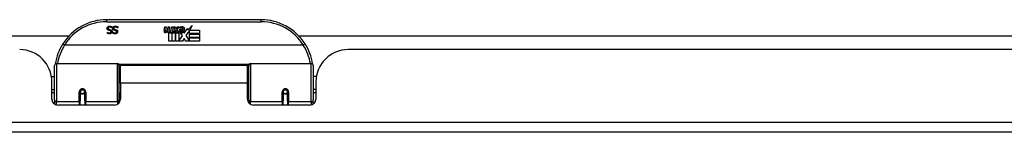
# Model space of a CAD drawing. Header units: inches. Extents: x 19 to 626, y 56 to 294.
# Tile 32 of 256: x 106.47 to 116.02, y 56.07 to 57.15. Entities that reach past the tile are written whole.
import ezdxf

# ---------------------------------------------------------------- set-up
doc = ezdxf.new("R2010")
doc.units = ezdxf.units.IN
doc.header["$MEASUREMENT"] = 0
doc.layers.add('Visible Edges(ANSI)', color=7, linetype='Continuous', lineweight=25)
doc.layers.add('Visible Tangent Edges(ANSI)', color=7, linetype='Continuous', lineweight=25)

msp = doc.modelspace()

# ---------------------------------------------------------------- linework, layer by layer
at = {"layer": 'Visible Edges(ANSI)'}
for p, q in [((108.809, 57.1546), (107.3129, 57.1546)), ((107.3187, 57.0344), (107.3193, 57.0344)), ((107.3187, 57.0231), (107.3187, 57.0344)), ((107.3641, 57.0746), (107.3634, 57.0746)), ((107.3641, 57.0864), (107.3641, 57.0746)), ((107.3729, 57.0344), (107.3736, 57.0344)), ((107.3729, 57.0231), (107.3729, 57.0344)), ((107.4184, 57.0746), (107.4177, 57.0746)), ((107.4184, 57.0864), (107.4184, 57.0746)), ((107.8683, 57.0516), (107.8749, 57.0859)), ((107.8749, 57.0859), (107.8881, 57.0859)), ((107.8881, 57.0859), (107.8821, 57.0514)), ((107.9046, 57.0634), (107.9085, 57.0859)), ((107.9085, 57.0859), (107.9217, 57.0859)), ((107.9136, 56.9476), (107.9136, 57.0271)), ((107.9217, 57.0859), (107.9157, 57.0514)), ((107.9316, 57.0346), (107.931, 57.0284)), ((107.931, 57.0284), (107.9433, 57.0284)), ((107.9355, 57.0409), (107.9326, 57.0409)), ((107.9346, 57.0313), (107.9355, 57.0409)), ((107.946, 57.0313), (107.9346, 57.0313)), ((107.9385, 57.0634), (107.9424, 57.0859)), ((107.9424, 57.0859), (107.9556, 57.0859)), ((107.9433, 57.0284), (107.9433, 56.9476)), ((107.9556, 57.0859), (107.946, 57.0313)), ((107.9475, 57.0284), (107.9697, 57.0284)), ((107.9475, 56.9476), (107.9475, 57.0284)), ((107.9517, 57.0313), (107.976, 57.0578)), ((107.9681, 57.0313), (107.9517, 57.0313)), ((107.9625, 57.0859), (107.9787, 57.0859)), ((107.976, 57.0578), (107.9625, 57.0859)), ((107.9814, 57.0496), (107.9681, 57.0313)), ((107.9697, 57.0284), (107.9772, 57.0388)), ((107.9772, 57.0388), (107.9772, 56.9476)), ((107.9787, 57.0859), (107.9862, 57.0664)), ((107.9835, 57.0496), (107.9814, 57.0496)), ((107.9814, 57.0461), (107.9889, 57.0284)), ((107.9814, 56.9476), (107.9814, 57.0461)), ((107.9913, 57.0313), (107.9835, 57.0496)), ((107.9862, 57.0664), (107.9886, 57.0664)), ((107.9886, 57.0664), (108.0021, 57.0859)), ((107.9889, 57.0284), (108.0114, 57.0284)), ((108.0075, 57.0313), (107.9913, 57.0313)), ((108.0183, 57.0859), (107.9937, 57.058)), ((107.9937, 57.058), (108.0075, 57.0313)), ((108.0021, 57.0859), (108.0183, 57.0859)), ((108.0114, 57.0284), (108.0114, 56.9488)), ((108.0171, 57.0622), (108.0537, 57.0622)), ((108.0237, 57.0742), (108.0237, 57.0832)), ((108.048, 56.9978), (108.0273, 57.0277)), ((108.0522, 57.0532), (108.0282, 57.0532)), ((108.0573, 57.0358), (108.0642, 57.0242)), ((108.0642, 57.0242), (108.0957, 57.0683)), ((108.0977, 57.0299), (108.078, 57.0019)), ((108.0957, 57.0683), (108.0976, 57.0541)), ((108.0976, 57.0541), (108.1415, 57.1003)), ((108.0996, 57.0199), (108.0977, 57.0299)), ((108.1149, 57.0493), (108.0996, 57.0199)), ((108.1149, 57.0205), (108.1149, 57.0493)), ((108.2136, 57.0205), (108.1149, 57.0205)), ((108.1415, 57.1003), (108.1167, 57.0526)), ((108.1167, 57.0526), (108.2136, 57.0526)), ((108.2136, 57.0526), (108.2136, 57.0205)), ((90.0733, 56.999), (106.9476, 56.999)), ((107.9433, 56.9476), (107.9136, 56.9476)), ((107.9772, 56.9476), (107.9475, 56.9476)), ((108.0483, 56.9476), (107.9814, 56.9476)), ((108.0114, 56.9488), (108.048, 56.9978)), ((108.0622, 56.9737), (108.0483, 56.9476)), ((108.0798, 56.9476), (108.0622, 56.9737)), ((108.078, 57.0019), (108.1149, 56.9482)), ((108.2136, 56.9476), (108.0798, 56.9476)), ((108.1149, 57.016), (108.2136, 57.016)), ((108.1149, 56.9839), (108.1149, 57.016)), ((108.2136, 56.9839), (108.1149, 56.9839)), ((108.1149, 56.9797), (108.2136, 56.9797)), ((108.1149, 56.9482), (108.1149, 56.9797)), ((108.2136, 57.016), (108.2136, 56.9839)), ((108.2136, 56.9797), (108.2136, 56.9476)), ((109.1743, 56.999), (117.2276, 56.999)), ((109.2178, 56.9089), (106.904, 56.9089)), ((125.5689, 56.865), (109.6539, 56.865)), ((106.806, 56.38), (106.806, 56.7099)), ((106.8257, 56.7296), (107.4153, 56.7296)), ((107.431, 56.7138), (107.431, 56.3762)), ((107.431, 56.6375), (107.4454, 56.6375)), ((107.4454, 56.542), (107.4454, 56.71)), ((108.6764, 56.71), (107.4454, 56.71)), ((108.6764, 56.542), (108.6764, 56.71)), ((108.6909, 56.6375), (108.6764, 56.6375)), ((108.6909, 56.3762), (108.6909, 56.7138)), ((108.7066, 56.7296), (109.2962, 56.7296)), ((109.3159, 56.7099), (109.3159, 56.38)), ((106.7756, 56.605), (106.806, 56.605)), ((106.7799, 56.3871), (106.7799, 56.553)), ((107.4454, 56.542), (107.4454, 56.3871)), ((108.6764, 56.3871), (108.6764, 56.542)), ((109.3463, 56.605), (109.3159, 56.605)), ((109.3419, 56.553), (109.3419, 56.3871)), ((106.7799, 56.479), (106.806, 56.479)), ((106.806, 56.4455), (106.7799, 56.4455)), ((107.055, 56.4574), (107.055, 56.3705)), ((107.0571, 56.455), (107.0552, 56.455)), ((107.0555, 56.4617), (107.0574, 56.4613)), ((107.057, 56.4614), (107.057, 56.4574)), ((107.061, 56.4455), (107.0586, 56.4455)), ((107.0948, 56.4455), (107.0924, 56.4455)), ((107.096, 56.4533), (107.0983, 56.4529)), ((107.0983, 56.3705), (107.0983, 56.4574)), ((107.431, 56.4466), (107.4454, 56.4466)), ((108.6909, 56.4466), (108.6764, 56.4466)), ((109.0235, 56.4574), (109.0235, 56.3705)), ((109.0259, 56.4533), (109.0235, 56.4529)), ((109.0295, 56.4455), (109.0271, 56.4455)), ((109.0633, 56.4455), (109.0609, 56.4455)), ((109.0664, 56.4617), (109.0645, 56.4613)), ((109.0647, 56.455), (109.0667, 56.455)), ((109.0649, 56.4574), (109.0649, 56.4614)), ((109.0668, 56.3705), (109.0668, 56.4574)), ((109.3419, 56.479), (109.3159, 56.479)), ((109.3419, 56.4455), (109.3159, 56.4455)), ((106.806, 56.38), (106.806, 56.3381)), ((107.055, 56.328), (107.055, 56.3705)), ((107.0983, 56.3705), (107.0983, 56.328)), ((107.431, 56.3484), (107.431, 56.3762)), ((108.6909, 56.3762), (108.6909, 56.3484)), ((109.0235, 56.328), (109.0235, 56.3705)), ((109.0668, 56.3705), (109.0668, 56.328)), ((109.3159, 56.3381), (109.3159, 56.38)), ((107.3864, 56.328), (106.839, 56.328)), ((109.2829, 56.328), (108.7355, 56.328)), ((150.4139, 56.065), (84.8089, 56.065))]:
    msp.add_line(p, q, dxfattribs=at)
at = {"layer": 'Visible Edges(ANSI)', "flags": 128}
for points in [[(107.3159, 57.0704), (107.3159, 57.0711), (107.3159, 57.0718), (107.316, 57.0725), (107.3161, 57.0732), (107.3162, 57.0739), (107.3163, 57.0746), (107.3165, 57.0753), (107.3167, 57.0759), (107.3169, 57.0766), (107.3171, 57.0773), (107.3173, 57.078), (107.3176, 57.0786), (107.3179, 57.0793), (107.3182, 57.0799), (107.3185, 57.0806), (107.3189, 57.0812), (107.3192, 57.0818), (107.3196, 57.0824), (107.32, 57.0829), (107.3205, 57.0835), (107.3209, 57.084), (107.3214, 57.0845), (107.3218, 57.085), (107.3223, 57.0855)], [(107.33, 57.0526), (107.3288, 57.0529), (107.3276, 57.0534), (107.3266, 57.0538), (107.3255, 57.0543), (107.3246, 57.0548), (107.3237, 57.0554), (107.3228, 57.0559), (107.322, 57.0566), (107.3212, 57.0572), (107.3205, 57.0579), (107.3199, 57.0586), (107.3193, 57.0593), (107.3187, 57.0601), (107.3183, 57.0609), (107.3178, 57.0617), (107.3174, 57.0625), (107.3171, 57.0634), (107.3167, 57.0643), (107.3165, 57.0653), (107.3163, 57.0662), (107.3161, 57.0672), (107.316, 57.0683), (107.3159, 57.0693), (107.3159, 57.0704)], [(107.3397, 57.0185), (107.3387, 57.0185), (107.3378, 57.0185), (107.3368, 57.0186), (107.3358, 57.0186), (107.3349, 57.0187), (107.3339, 57.0188), (107.333, 57.0189), (107.3321, 57.019), (107.3312, 57.0192), (107.3303, 57.0193), (107.3294, 57.0195), (107.3285, 57.0197), (107.3276, 57.0199), (107.3267, 57.0201), (107.3259, 57.0203), (107.325, 57.0206), (107.3242, 57.0208), (107.3234, 57.0211), (107.3226, 57.0214), (107.3218, 57.0217), (107.321, 57.022), (107.3202, 57.0224), (107.3194, 57.0227), (107.3187, 57.0231)], [(107.3193, 57.0344), (107.3199, 57.0338), (107.3205, 57.0333), (107.3212, 57.0329), (107.3218, 57.0324), (107.3225, 57.0319), (107.3232, 57.0315), (107.3239, 57.031), (107.3247, 57.0306), (107.3255, 57.0302), (107.3263, 57.0297), (107.3271, 57.0293), (107.328, 57.029), (107.3289, 57.0286), (107.3298, 57.0283), (107.3307, 57.028), (107.3316, 57.0277), (107.3325, 57.0274), (107.3334, 57.0272), (107.3344, 57.0271), (107.3353, 57.0269), (107.3362, 57.0268), (107.3372, 57.0267), (107.3381, 57.0267), (107.3391, 57.0267)], [(107.3223, 57.0855), (107.3229, 57.086), (107.3235, 57.0865), (107.3241, 57.0869), (107.3247, 57.0874), (107.3253, 57.0878), (107.3259, 57.0882), (107.3266, 57.0886), (107.3273, 57.089), (107.3279, 57.0893), (107.3286, 57.0896), (107.3293, 57.0899), (107.33, 57.0902), (107.3308, 57.0905), (107.3315, 57.0907), (107.3323, 57.091), (107.3331, 57.0912), (107.334, 57.0913), (107.3349, 57.0915), (107.3358, 57.0916), (107.3367, 57.0917), (107.3377, 57.0918), (107.3387, 57.0919), (107.3398, 57.0919), (107.3408, 57.0919)], [(107.3415, 57.0837), (107.3402, 57.0837), (107.339, 57.0837), (107.3378, 57.0835), (107.3367, 57.0834), (107.3357, 57.0832), (107.3347, 57.0829), (107.3337, 57.0826), (107.3328, 57.0823), (107.3319, 57.0819), (107.3311, 57.0815), (107.3304, 57.081), (107.3297, 57.0805), (107.3291, 57.0799), (107.3285, 57.0794), (107.328, 57.0787), (107.3275, 57.0781), (107.3271, 57.0774), (107.3267, 57.0767), (107.3264, 57.076), (107.3262, 57.0752), (107.326, 57.0745), (107.3258, 57.0736), (107.3257, 57.0728), (107.3257, 57.0719)], [(107.3257, 57.0719), (107.3257, 57.0712), (107.3258, 57.0705), (107.3259, 57.0699), (107.326, 57.0693), (107.3261, 57.0687), (107.3262, 57.0681), (107.3264, 57.0675), (107.3267, 57.067), (107.3269, 57.0664), (107.3272, 57.0659), (107.3275, 57.0655), (107.3278, 57.065), (107.3282, 57.0646), (107.3286, 57.0642), (107.329, 57.0638), (107.3295, 57.0634), (107.33, 57.063), (107.3305, 57.0627), (107.3311, 57.0624), (107.3317, 57.0621), (107.3323, 57.0618), (107.333, 57.0615), (107.3337, 57.0613), (107.3344, 57.0611)], [(107.3445, 57.0488), (107.344, 57.049), (107.3435, 57.0491), (107.3429, 57.0492), (107.3424, 57.0494), (107.3418, 57.0495), (107.3412, 57.0497), (107.3406, 57.0498), (107.3399, 57.05), (107.3393, 57.0502), (107.3386, 57.0503), (107.3379, 57.0505), (107.3372, 57.0507), (107.3365, 57.0508), (107.3358, 57.051), (107.3351, 57.0512), (107.3344, 57.0513), (107.3338, 57.0515), (107.3332, 57.0517), (107.3326, 57.0518), (107.332, 57.052), (107.3315, 57.0521), (107.331, 57.0523), (107.3305, 57.0524), (107.33, 57.0526)], [(107.3344, 57.0611), (107.335, 57.0609), (107.3355, 57.0608), (107.3361, 57.0606), (107.3366, 57.0605), (107.3371, 57.0603), (107.3376, 57.0602), (107.3381, 57.0601), (107.3386, 57.06), (107.3391, 57.0598), (107.3395, 57.0597), (107.34, 57.0596), (107.3404, 57.0595), (107.3409, 57.0594), (107.3414, 57.0593), (107.3419, 57.0592), (107.3424, 57.059), (107.343, 57.0589), (107.3435, 57.0588), (107.3441, 57.0586), (107.3447, 57.0585), (107.3453, 57.0583), (107.3459, 57.0582), (107.3466, 57.058), (107.3473, 57.0578)], [(107.3391, 57.0267), (107.3402, 57.0267), (107.3412, 57.0267), (107.3422, 57.0269), (107.3432, 57.027), (107.3441, 57.0272), (107.345, 57.0274), (107.3459, 57.0277), (107.3467, 57.028), (107.3475, 57.0284), (107.3483, 57.0288), (107.349, 57.0292), (107.3497, 57.0297), (107.3503, 57.0303), (107.3509, 57.0308), (107.3515, 57.0314), (107.3519, 57.032), (107.3524, 57.0326), (107.3527, 57.0333), (107.353, 57.034), (107.3533, 57.0347), (107.3535, 57.0354), (107.3536, 57.0362), (107.3537, 57.037), (107.3537, 57.0378)], [(107.3636, 57.0388), (107.3635, 57.0374), (107.3634, 57.036), (107.3631, 57.0346), (107.3628, 57.0333), (107.3624, 57.0321), (107.3619, 57.0309), (107.3613, 57.0297), (107.3606, 57.0285), (107.3598, 57.0274), (107.3589, 57.0264), (107.3579, 57.0253), (107.3568, 57.0243), (107.3557, 57.0234), (107.3545, 57.0226), (107.3533, 57.0218), (107.352, 57.0211), (107.3506, 57.0205), (107.3492, 57.02), (107.3478, 57.0195), (107.3463, 57.0192), (107.3447, 57.0189), (107.3431, 57.0187), (107.3414, 57.0185), (107.3397, 57.0185)], [(107.3408, 57.0919), (107.3421, 57.0919), (107.3433, 57.0919), (107.3445, 57.0918), (107.3457, 57.0917), (107.3468, 57.0916), (107.3479, 57.0915), (107.349, 57.0914), (107.3501, 57.0912), (107.3511, 57.091), (107.3521, 57.0908), (107.353, 57.0905), (107.3539, 57.0903), (107.3548, 57.09), (107.3557, 57.0897), (107.3566, 57.0894), (107.3574, 57.0891), (107.3583, 57.0888), (107.3592, 57.0885), (107.36, 57.0882), (107.3608, 57.0878), (107.3617, 57.0875), (107.3625, 57.0871), (107.3633, 57.0868), (107.3641, 57.0864)], [(107.3634, 57.0746), (107.3626, 57.0753), (107.3618, 57.076), (107.361, 57.0766), (107.3602, 57.0772), (107.3593, 57.0779), (107.3584, 57.0784), (107.3575, 57.079), (107.3566, 57.0795), (107.3557, 57.08), (107.3548, 57.0805), (107.3538, 57.0809), (107.3529, 57.0813), (107.3519, 57.0817), (107.3509, 57.0821), (107.3499, 57.0824), (107.349, 57.0827), (107.348, 57.0829), (107.3471, 57.0831), (107.3461, 57.0833), (107.3452, 57.0835), (107.3443, 57.0836), (107.3433, 57.0837), (107.3424, 57.0837), (107.3415, 57.0837)], [(107.3537, 57.0378), (107.3537, 57.0385), (107.3537, 57.0392), (107.3536, 57.0399), (107.3535, 57.0406), (107.3533, 57.0412), (107.3531, 57.0418), (107.3529, 57.0424), (107.3527, 57.043), (107.3524, 57.0435), (107.3521, 57.044), (107.3517, 57.0445), (107.3514, 57.045), (107.3509, 57.0454), (107.3505, 57.0458), (107.35, 57.0462), (107.3495, 57.0466), (107.349, 57.0469), (107.3485, 57.0473), (107.3479, 57.0476), (107.3473, 57.0479), (107.3466, 57.0481), (107.3459, 57.0484), (107.3452, 57.0486), (107.3445, 57.0488)], [(107.3473, 57.0578), (107.3479, 57.0577), (107.3485, 57.0575), (107.349, 57.0573), (107.3496, 57.0571), (107.3502, 57.0569), (107.3507, 57.0567), (107.3513, 57.0565), (107.3518, 57.0563), (107.3523, 57.0561), (107.3528, 57.0559), (107.3533, 57.0556), (107.3538, 57.0554), (107.3543, 57.0552), (107.3548, 57.0549), (107.3552, 57.0546), (107.3557, 57.0543), (107.3561, 57.054), (107.3566, 57.0537), (107.357, 57.0534), (107.3574, 57.0531), (107.3578, 57.0527), (107.3582, 57.0523), (107.3586, 57.052), (107.359, 57.0516)], [(107.359, 57.0516), (107.3593, 57.0512), (107.3597, 57.0508), (107.36, 57.0504), (107.3603, 57.0499), (107.3606, 57.0495), (107.3609, 57.049), (107.3612, 57.0486), (107.3614, 57.0481), (107.3617, 57.0476), (107.3619, 57.0471), (107.3622, 57.0466), (107.3624, 57.0461), (107.3626, 57.0455), (107.3627, 57.045), (107.3629, 57.0444), (107.363, 57.0439), (107.3632, 57.0433), (107.3633, 57.0427), (107.3634, 57.0421), (107.3634, 57.0414), (107.3635, 57.0408), (107.3635, 57.0401), (107.3636, 57.0395), (107.3636, 57.0388)], [(107.3702, 57.0704), (107.3702, 57.0711), (107.3702, 57.0718), (107.3703, 57.0725), (107.3704, 57.0732), (107.3705, 57.0739), (107.3706, 57.0746), (107.3707, 57.0753), (107.3709, 57.0759), (107.3711, 57.0766), (107.3713, 57.0773), (107.3716, 57.078), (107.3719, 57.0786), (107.3722, 57.0793), (107.3725, 57.0799), (107.3728, 57.0806), (107.3731, 57.0812), (107.3735, 57.0818), (107.3739, 57.0824), (107.3743, 57.0829), (107.3747, 57.0835), (107.3752, 57.084), (107.3756, 57.0845), (107.3761, 57.085), (107.3766, 57.0855)], [(107.3842, 57.0526), (107.383, 57.0529), (107.3819, 57.0534), (107.3808, 57.0538), (107.3798, 57.0543), (107.3788, 57.0548), (107.3779, 57.0554), (107.3771, 57.0559), (107.3762, 57.0566), (107.3755, 57.0572), (107.3748, 57.0579), (107.3741, 57.0586), (107.3736, 57.0593), (107.373, 57.0601), (107.3725, 57.0609), (107.3721, 57.0617), (107.3717, 57.0625), (107.3713, 57.0634), (107.371, 57.0643), (107.3708, 57.0653), (107.3705, 57.0662), (107.3704, 57.0672), (107.3703, 57.0683), (107.3702, 57.0693), (107.3702, 57.0704)], [(107.394, 57.0185), (107.393, 57.0185), (107.392, 57.0185), (107.3911, 57.0186), (107.3901, 57.0186), (107.3891, 57.0187), (107.3882, 57.0188), (107.3873, 57.0189), (107.3863, 57.019), (107.3854, 57.0192), (107.3845, 57.0193), (107.3836, 57.0195), (107.3827, 57.0197), (107.3819, 57.0199), (107.381, 57.0201), (107.3802, 57.0203), (107.3793, 57.0206), (107.3785, 57.0208), (107.3776, 57.0211), (107.3768, 57.0214), (107.376, 57.0217), (107.3752, 57.022), (107.3745, 57.0224), (107.3737, 57.0227), (107.3729, 57.0231)], [(107.3736, 57.0344), (107.3742, 57.0338), (107.3748, 57.0333), (107.3754, 57.0329), (107.3761, 57.0324), (107.3768, 57.0319), (107.3775, 57.0315), (107.3782, 57.031), (107.379, 57.0306), (107.3798, 57.0302), (107.3806, 57.0297), (107.3814, 57.0293), (107.3823, 57.029), (107.3832, 57.0286), (107.3841, 57.0283), (107.385, 57.028), (107.3859, 57.0277), (107.3868, 57.0274), (107.3877, 57.0272), (107.3886, 57.0271), (107.3896, 57.0269), (107.3905, 57.0268), (107.3915, 57.0267), (107.3924, 57.0267), (107.3934, 57.0267)], [(107.3766, 57.0855), (107.3772, 57.086), (107.3778, 57.0865), (107.3784, 57.0869), (107.379, 57.0874), (107.3796, 57.0878), (107.3802, 57.0882), (107.3809, 57.0886), (107.3815, 57.089), (107.3822, 57.0893), (107.3829, 57.0896), (107.3836, 57.0899), (107.3843, 57.0902), (107.385, 57.0905), (107.3858, 57.0907), (107.3866, 57.091), (107.3874, 57.0912), (107.3883, 57.0913), (107.3891, 57.0915), (107.3901, 57.0916), (107.391, 57.0917), (107.392, 57.0918), (107.393, 57.0919), (107.394, 57.0919), (107.3951, 57.0919)], [(107.3958, 57.0837), (107.3945, 57.0837), (107.3933, 57.0837), (107.3921, 57.0835), (107.391, 57.0834), (107.3899, 57.0832), (107.3889, 57.0829), (107.388, 57.0826), (107.3871, 57.0823), (107.3862, 57.0819), (107.3854, 57.0815), (107.3847, 57.081), (107.384, 57.0805), (107.3833, 57.0799), (107.3828, 57.0794), (107.3822, 57.0787), (107.3818, 57.0781), (107.3813, 57.0774), (107.381, 57.0767), (107.3807, 57.076), (107.3804, 57.0752), (107.3802, 57.0745), (107.3801, 57.0736), (107.38, 57.0728), (107.38, 57.0719)], [(107.38, 57.0719), (107.38, 57.0712), (107.38, 57.0705), (107.3801, 57.0699), (107.3802, 57.0693), (107.3804, 57.0687), (107.3805, 57.0681), (107.3807, 57.0675), (107.3809, 57.067), (107.3812, 57.0664), (107.3814, 57.0659), (107.3817, 57.0655), (107.3821, 57.065), (107.3825, 57.0646), (107.3829, 57.0642), (107.3833, 57.0638), (107.3838, 57.0634), (107.3843, 57.063), (107.3848, 57.0627), (107.3854, 57.0624), (107.386, 57.0621), (107.3866, 57.0618), (107.3873, 57.0615), (107.388, 57.0613), (107.3887, 57.0611)], [(107.3988, 57.0488), (107.3983, 57.049), (107.3977, 57.0491), (107.3972, 57.0492), (107.3966, 57.0494), (107.396, 57.0495), (107.3954, 57.0497), (107.3948, 57.0498), (107.3942, 57.05), (107.3935, 57.0502), (107.3929, 57.0503), (107.3922, 57.0505), (107.3914, 57.0507), (107.3907, 57.0508), (107.39, 57.051), (107.3894, 57.0512), (107.3887, 57.0513), (107.3881, 57.0515), (107.3875, 57.0517), (107.3869, 57.0518), (107.3863, 57.052), (107.3858, 57.0521), (107.3852, 57.0523), (107.3847, 57.0524), (107.3842, 57.0526)], [(107.3887, 57.0611), (107.3893, 57.0609), (107.3898, 57.0608), (107.3903, 57.0606), (107.3908, 57.0605), (107.3914, 57.0603), (107.3919, 57.0602), (107.3924, 57.0601), (107.3928, 57.06), (107.3933, 57.0598), (107.3938, 57.0597), (107.3943, 57.0596), (107.3947, 57.0595), (107.3952, 57.0594), (107.3957, 57.0593), (107.3962, 57.0592), (107.3967, 57.059), (107.3972, 57.0589), (107.3978, 57.0588), (107.3984, 57.0586), (107.399, 57.0585), (107.3996, 57.0583), (107.4002, 57.0582), (107.4009, 57.058), (107.4015, 57.0578)], [(107.3934, 57.0267), (107.3944, 57.0267), (107.3955, 57.0267), (107.3965, 57.0269), (107.3975, 57.027), (107.3984, 57.0272), (107.3993, 57.0274), (107.4002, 57.0277), (107.401, 57.028), (107.4018, 57.0284), (107.4025, 57.0288), (107.4033, 57.0292), (107.404, 57.0297), (107.4046, 57.0303), (107.4052, 57.0308), (107.4057, 57.0314), (107.4062, 57.032), (107.4066, 57.0326), (107.407, 57.0333), (107.4073, 57.034), (107.4076, 57.0347), (107.4078, 57.0354), (107.4079, 57.0362), (107.408, 57.037), (107.408, 57.0378)], [(107.4178, 57.0388), (107.4178, 57.0374), (107.4176, 57.036), (107.4174, 57.0346), (107.4171, 57.0333), (107.4167, 57.0321), (107.4162, 57.0309), (107.4155, 57.0297), (107.4148, 57.0285), (107.4141, 57.0274), (107.4132, 57.0264), (107.4122, 57.0253), (107.4111, 57.0243), (107.41, 57.0234), (107.4088, 57.0226), (107.4075, 57.0218), (107.4062, 57.0211), (107.4049, 57.0205), (107.4035, 57.02), (107.402, 57.0195), (107.4005, 57.0192), (107.399, 57.0189), (107.3974, 57.0187), (107.3957, 57.0185), (107.394, 57.0185)], [(107.3951, 57.0919), (107.3964, 57.0919), (107.3976, 57.0919), (107.3988, 57.0918), (107.4, 57.0917), (107.4011, 57.0916), (107.4022, 57.0915), (107.4033, 57.0914), (107.4043, 57.0912), (107.4053, 57.091), (107.4063, 57.0908), (107.4073, 57.0905), (107.4082, 57.0903), (107.4091, 57.09), (107.41, 57.0897), (107.4108, 57.0894), (107.4117, 57.0891), (107.4126, 57.0888), (107.4134, 57.0885), (107.4143, 57.0882), (107.4151, 57.0878), (107.4159, 57.0875), (107.4167, 57.0871), (107.4176, 57.0868), (107.4184, 57.0864)], [(107.4177, 57.0746), (107.4169, 57.0753), (107.4161, 57.076), (107.4153, 57.0766), (107.4144, 57.0772), (107.4136, 57.0779), (107.4127, 57.0784), (107.4118, 57.079), (107.4109, 57.0795), (107.41, 57.08), (107.4091, 57.0805), (107.4081, 57.0809), (107.4071, 57.0813), (107.4061, 57.0817), (107.4052, 57.0821), (107.4042, 57.0824), (107.4032, 57.0827), (107.4023, 57.0829), (107.4013, 57.0831), (107.4004, 57.0833), (107.3995, 57.0835), (107.3985, 57.0836), (107.3976, 57.0837), (107.3967, 57.0837), (107.3958, 57.0837)], [(107.408, 57.0378), (107.408, 57.0385), (107.4079, 57.0392), (107.4079, 57.0399), (107.4077, 57.0406), (107.4076, 57.0412), (107.4074, 57.0418), (107.4072, 57.0424), (107.407, 57.043), (107.4067, 57.0435), (107.4064, 57.044), (107.406, 57.0445), (107.4056, 57.045), (107.4052, 57.0454), (107.4048, 57.0458), (107.4043, 57.0462), (107.4038, 57.0466), (107.4033, 57.0469), (107.4027, 57.0473), (107.4021, 57.0476), (107.4015, 57.0479), (107.4009, 57.0481), (107.4002, 57.0484), (107.3995, 57.0486), (107.3988, 57.0488)], [(107.4015, 57.0578), (107.4021, 57.0577), (107.4027, 57.0575), (107.4033, 57.0573), (107.4039, 57.0571), (107.4045, 57.0569), (107.405, 57.0567), (107.4055, 57.0565), (107.4061, 57.0563), (107.4066, 57.0561), (107.4071, 57.0559), (107.4076, 57.0556), (107.4081, 57.0554), (107.4086, 57.0552), (107.409, 57.0549), (107.4095, 57.0546), (107.41, 57.0543), (107.4104, 57.054), (107.4108, 57.0537), (107.4113, 57.0534), (107.4117, 57.0531), (107.4121, 57.0527), (107.4125, 57.0523), (107.4129, 57.052), (107.4132, 57.0516)], [(107.4132, 57.0516), (107.4136, 57.0512), (107.4139, 57.0508), (107.4143, 57.0504), (107.4146, 57.0499), (107.4149, 57.0495), (107.4152, 57.049), (107.4155, 57.0486), (107.4157, 57.0481), (107.416, 57.0476), (107.4162, 57.0471), (107.4164, 57.0466), (107.4166, 57.0461), (107.4168, 57.0455), (107.417, 57.045), (107.4172, 57.0444), (107.4173, 57.0439), (107.4174, 57.0433), (107.4175, 57.0427), (107.4176, 57.0421), (107.4177, 57.0414), (107.4178, 57.0408), (107.4178, 57.0401), (107.4178, 57.0395), (107.4178, 57.0388)], [(106.8863, 56.9214), (106.8863, 56.9213), (106.8863, 56.9211), (106.8864, 56.9209), (106.8866, 56.9207), (106.8869, 56.9204), (106.8872, 56.9201), (106.8876, 56.9197), (106.8881, 56.9193), (106.8886, 56.9189), (106.8892, 56.9184), (106.8898, 56.9179), (106.8905, 56.9173), (106.8913, 56.9168), (106.8921, 56.9162), (106.8929, 56.9156), (106.8938, 56.9149), (106.8947, 56.9143), (106.8957, 56.9136), (106.8967, 56.9129), (106.8977, 56.9122), (106.8988, 56.9115), (106.8998, 56.9108), (106.9009, 56.9101), (106.902, 56.9094)], [(109.2356, 56.9214), (109.2356, 56.9213), (109.2356, 56.9211), (109.2354, 56.9209), (109.2352, 56.9207), (109.235, 56.9204), (109.2347, 56.9201), (109.2343, 56.9197), (109.2338, 56.9193), (109.2333, 56.9189), (109.2327, 56.9184), (109.2321, 56.9179), (109.2314, 56.9173), (109.2306, 56.9168), (109.2298, 56.9162), (109.2289, 56.9156), (109.2281, 56.9149), (109.2271, 56.9143), (109.2262, 56.9136), (109.2252, 56.9129), (109.2241, 56.9122), (109.2231, 56.9115), (109.222, 56.9108), (109.221, 56.9101), (109.2199, 56.9094)], [(106.904, 56.9089), (106.904, 56.9089), (106.9039, 56.9089), (106.9038, 56.9089), (106.9037, 56.9089), (106.9036, 56.9089), (106.9035, 56.9089), (106.9034, 56.9089), (106.9033, 56.9089), (106.9032, 56.909), (106.9032, 56.909), (106.9031, 56.909), (106.903, 56.909), (106.9029, 56.909), (106.9028, 56.9091), (106.9027, 56.9091), (106.9026, 56.9091), (106.9026, 56.9091), (106.9025, 56.9092), (106.9024, 56.9092), (106.9023, 56.9093), (106.9022, 56.9093), (106.9021, 56.9093), (106.9021, 56.9094), (106.902, 56.9094)], [(109.2199, 56.9094), (109.2198, 56.9094), (109.2197, 56.9093), (109.2196, 56.9093), (109.2196, 56.9093), (109.2195, 56.9092), (109.2194, 56.9092), (109.2193, 56.9091), (109.2192, 56.9091), (109.2192, 56.9091), (109.2191, 56.9091), (109.219, 56.909), (109.2189, 56.909), (109.2188, 56.909), (109.2187, 56.909), (109.2186, 56.909), (109.2185, 56.9089), (109.2185, 56.9089), (109.2184, 56.9089), (109.2183, 56.9089), (109.2182, 56.9089), (109.2181, 56.9089), (109.218, 56.9089), (109.2179, 56.9089), (109.2178, 56.9089)], [(106.8125, 56.7288), (106.8125, 56.7286), (106.8125, 56.7284), (106.8124, 56.7281), (106.8124, 56.7279), (106.8124, 56.7277), (106.8123, 56.7275), (106.8123, 56.7273), (106.8123, 56.7271), (106.8122, 56.7269), (106.8122, 56.7267), (106.8122, 56.7265), (106.8121, 56.7263), (106.8121, 56.7261), (106.8121, 56.7259), (106.8121, 56.7256), (106.812, 56.7254), (106.812, 56.7252), (106.812, 56.725), (106.8119, 56.7248), (106.8119, 56.7246), (106.8119, 56.7244), (106.8118, 56.7242), (106.8118, 56.724), (106.8118, 56.7238)], [(109.3101, 56.7238), (109.3101, 56.724), (109.31, 56.7242), (109.31, 56.7244), (109.31, 56.7246), (109.31, 56.7248), (109.3099, 56.725), (109.3099, 56.7252), (109.3099, 56.7254), (109.3098, 56.7256), (109.3098, 56.7259), (109.3098, 56.7261), (109.3097, 56.7263), (109.3097, 56.7265), (109.3097, 56.7267), (109.3096, 56.7269), (109.3096, 56.7271), (109.3096, 56.7273), (109.3095, 56.7275), (109.3095, 56.7277), (109.3095, 56.7279), (109.3094, 56.7281), (109.3094, 56.7284), (109.3094, 56.7286), (109.3093, 56.7288)], [(107.055, 56.4574), (107.0552, 56.46), (107.0557, 56.4626), (107.0565, 56.4652), (107.0577, 56.4677), (107.0592, 56.4701), (107.061, 56.4723), (107.0631, 56.4742), (107.0655, 56.4759), (107.0681, 56.4772), (107.0709, 56.4782), (107.0738, 56.4788), (107.0767, 56.479), (107.0797, 56.4788), (107.0826, 56.4782), (107.0853, 56.4772), (107.0879, 56.4759), (107.0903, 56.4742), (107.0924, 56.4723), (107.0942, 56.4701), (107.0957, 56.4677), (107.0968, 56.4652), (107.0977, 56.4626), (107.0982, 56.46), (107.0983, 56.4574)], [(109.0235, 56.4574), (109.0237, 56.46), (109.0242, 56.4626), (109.025, 56.4652), (109.0262, 56.4677), (109.0277, 56.4701), (109.0295, 56.4723), (109.0316, 56.4742), (109.034, 56.4759), (109.0366, 56.4772), (109.0394, 56.4782), (109.0423, 56.4788), (109.0452, 56.479), (109.0482, 56.4788), (109.0511, 56.4782), (109.0538, 56.4772), (109.0565, 56.4759), (109.0588, 56.4742), (109.0609, 56.4723), (109.0627, 56.4701), (109.0642, 56.4677), (109.0653, 56.4652), (109.0662, 56.4626), (109.0667, 56.46), (109.0668, 56.4574)], [(107.4449, 56.409), (107.4449, 56.4091), (107.445, 56.4091), (107.445, 56.4092), (107.445, 56.4092), (107.445, 56.4093), (107.445, 56.4093), (107.4451, 56.4094), (107.4451, 56.4095), (107.4451, 56.4095), (107.4451, 56.4096), (107.4452, 56.4096), (107.4452, 56.4097), (107.4452, 56.4097), (107.4452, 56.4098), (107.4452, 56.4098), (107.4453, 56.4099), (107.4453, 56.4099), (107.4453, 56.41), (107.4453, 56.41), (107.4453, 56.4101), (107.4454, 56.4102), (107.4454, 56.4102), (107.4454, 56.4103), (107.4454, 56.4103)], [(108.6764, 56.4103), (108.6765, 56.4103), (108.6765, 56.4102), (108.6765, 56.4102), (108.6765, 56.4101), (108.6765, 56.4101), (108.6766, 56.41), (108.6766, 56.4099), (108.6766, 56.4099), (108.6766, 56.4098), (108.6767, 56.4098), (108.6767, 56.4097), (108.6767, 56.4097), (108.6767, 56.4096), (108.6767, 56.4096), (108.6768, 56.4095), (108.6768, 56.4095), (108.6768, 56.4094), (108.6768, 56.4093), (108.6769, 56.4093), (108.6769, 56.4092), (108.6769, 56.4092), (108.6769, 56.4091), (108.6769, 56.4091), (108.677, 56.409)]]:
    msp.add_lwpolyline(points, dxfattribs=at)
at = {"layer": 'Visible Edges(ANSI)'}
for centre in [(107.0767, 56.4574), (109.0452, 56.4574)]:
    msp.add_circle(centre, 0.0197, dxfattribs=at)
for centre, radius, start, end in [((107.3129, 56.6477), 0.5069, 90, 147.31425), ((108.809, 56.6477), 0.5069, 32.68575, 90), ((107.8966, 57.0461), 0.0288, 169, 198.47479), ((107.8792, 57.0403), 0.0105, 198.47479, 269.6788), ((107.8793, 57.0543), 0.0246, 269.6788, 333.95078), ((107.8942, 57.0492), 0.0123, 169.9922, 203.54875), ((107.8884, 57.0467), 0.006, 203.54875, 276.10268), ((107.8877, 57.0533), 0.0126, 276.10268, 327.60833), ((107.8587, 57.0708), 0.0465, 328.55841, 350.82565), ((107.9301, 57.0454), 0.0288, 183.6169, 196.9928), ((107.9122, 57.0399), 0.0101, 196.9928, 269.47765), ((107.9124, 57.0538), 0.024, 269.47765, 327.41137), ((107.9141, 57.0511), 0.024, 268.79525, 316.5849), ((107.9278, 57.0492), 0.0123, 170, 203.55712), ((107.922, 57.0467), 0.006, 203.55712, 276.03001), ((107.9213, 57.0533), 0.0126, 276.03001, 327.59924), ((107.8927, 57.0714), 0.0465, 327.59924, 350), ((108.0429, 57.0508), 0.0282, 156.15553, 203.84447), ((108.031, 57.0455), 0.0152, 203.84447, 265.08017), ((108.0418, 57.0252), 0.0607, 81.56052, 107.33425), ((108.0355, 57.0458), 0.0307, 64.67838, 112.56091), ((108.0366, 57.0486), 0.00955, 151.45471, 231.16516), ((108.0347, 57.0598), 0.033, 257.07905, 313.17854), ((108.0347, 57.0598), 0.0299, 260.40854, 314.16843), ((108.0375, 57.0497), 0.0109, 231.16516, 289.37968), ((108.0356, 57.0552), 0.0168, 289.37968, 352.99755), ((108.0445, 57.0649), 0.0096, 343.52609, 64.67838), ((108.0478, 57.0657), 0.0197, 356.56465, 81.56052), ((108.0278, 57.067), 0.0398, 314.16843, 356.56465), ((107.3129, 56.6477), 0.5069, 147.31425, 170.79319), ((108.809, 56.6477), 0.5069, 9.20681, 32.68575), ((106.4679, 56.553), 0.312, 0, 90), ((109.6539, 56.553), 0.312, 90, 180), ((106.8257, 56.7099), 0.0197, 90, 180), ((107.4153, 56.7138), 0.0157, 0, 90), ((108.7066, 56.7138), 0.0157, 90, 180), ((109.2962, 56.7099), 0.0197, 0, 90), ((107.0767, 56.4574), 0.0217, 180, 348.1708), ((109.0452, 56.4574), 0.0217, 191.8292, 0), ((106.839, 56.3871), 0.0591, 180, 270), ((107.3864, 56.3871), 0.0591, 270, 0), ((108.7355, 56.3871), 0.0591, 180, 270), ((109.2829, 56.3871), 0.0591, 270, 0)]:
    msp.add_arc(centre, radius, start, end, dxfattribs=at)
at = {"layer": 'Visible Tangent Edges(ANSI)'}
for p, q in [((107.3129, 57.1349), (107.3129, 57.1546)), ((107.3129, 57.1349), (108.809, 57.1349)), ((108.809, 57.1349), (108.809, 57.1546)), ((106.8257, 56.7296), (106.8257, 56.3609)), ((107.4153, 56.3609), (107.4153, 56.7296)), ((108.6931, 56.7219), (107.4288, 56.7219)), ((108.7066, 56.7296), (108.7066, 56.3609)), ((109.2962, 56.3609), (109.2962, 56.7296)), ((108.6764, 56.542), (107.4454, 56.542)), ((107.0452, 56.3609), (107.0452, 56.4527)), ((107.1082, 56.4527), (107.1082, 56.3609)), ((109.0137, 56.3609), (109.0137, 56.4527)), ((109.0767, 56.4527), (109.0767, 56.3609)), ((106.8257, 56.3296), (106.8257, 56.3609)), ((107.0452, 56.3609), (106.8257, 56.3609)), ((107.0452, 56.3609), (107.0452, 56.328)), ((107.4153, 56.3609), (107.1082, 56.3609)), ((107.1082, 56.328), (107.1082, 56.3609)), ((107.4153, 56.3609), (107.4153, 56.3356)), ((109.0137, 56.3609), (108.7066, 56.3609)), ((108.7066, 56.3356), (108.7066, 56.3609)), ((109.0137, 56.3609), (109.0137, 56.328)), ((109.2962, 56.3609), (109.0767, 56.3609)), ((109.0767, 56.328), (109.0767, 56.3609)), ((109.2962, 56.3609), (109.2962, 56.3296)), ((84.8089, 56.164), (150.4139, 56.164))]:
    msp.add_line(p, q, dxfattribs=at)
at = {"layer": 'Visible Tangent Edges(ANSI)', "flags": 128}
for points in [[(107.1082, 56.4527), (107.1079, 56.4567), (107.1072, 56.4607), (107.106, 56.4647), (107.1043, 56.4685), (107.1022, 56.4722), (107.0996, 56.4755), (107.0965, 56.4785), (107.0931, 56.4811), (107.0893, 56.4831), (107.0852, 56.4847), (107.081, 56.4856), (107.0767, 56.4859), (107.0724, 56.4856), (107.0682, 56.4847), (107.0642, 56.4832), (107.0604, 56.4811), (107.0569, 56.4786), (107.0538, 56.4756), (107.0512, 56.4722), (107.049, 56.4686), (107.0473, 56.4647), (107.0461, 56.4608), (107.0454, 56.4567), (107.0452, 56.4527)], [(107.4447, 56.4466), (107.444, 56.4442), (107.4434, 56.4418), (107.4429, 56.4394), (107.4423, 56.437), (107.4417, 56.4346), (107.4412, 56.4322), (107.4407, 56.4298), (107.4401, 56.4274), (107.4397, 56.425), (107.4392, 56.4226), (107.4387, 56.4202), (107.4382, 56.4178), (107.4378, 56.4153), (107.4374, 56.4129), (107.437, 56.4105), (107.4366, 56.408), (107.4362, 56.4056), (107.4358, 56.4031), (107.4355, 56.4007), (107.4351, 56.3982), (107.4348, 56.3957), (107.4345, 56.3933), (107.4342, 56.3908), (107.4339, 56.3883)], [(108.688, 56.3883), (108.6877, 56.3908), (108.6874, 56.3933), (108.6871, 56.3957), (108.6867, 56.3982), (108.6864, 56.4007), (108.686, 56.4031), (108.6857, 56.4056), (108.6853, 56.408), (108.6849, 56.4105), (108.6845, 56.4129), (108.6841, 56.4154), (108.6836, 56.4178), (108.6832, 56.4202), (108.6827, 56.4226), (108.6822, 56.425), (108.6817, 56.4274), (108.6812, 56.4298), (108.6807, 56.4322), (108.6802, 56.4346), (108.6796, 56.437), (108.679, 56.4394), (108.6784, 56.4418), (108.6778, 56.4442), (108.6772, 56.4466)], [(109.0767, 56.4527), (109.0764, 56.4567), (109.0757, 56.4607), (109.0745, 56.4647), (109.0728, 56.4685), (109.0707, 56.4722), (109.0681, 56.4755), (109.065, 56.4785), (109.0616, 56.4811), (109.0578, 56.4831), (109.0537, 56.4847), (109.0495, 56.4856), (109.0452, 56.4859), (109.0409, 56.4856), (109.0367, 56.4847), (109.0327, 56.4832), (109.0289, 56.4811), (109.0254, 56.4786), (109.0223, 56.4756), (109.0197, 56.4722), (109.0175, 56.4686), (109.0158, 56.4647), (109.0146, 56.4608), (109.0139, 56.4567), (109.0137, 56.4527)]]:
    msp.add_lwpolyline(points, dxfattribs=at)
at = {"layer": 'Visible Tangent Edges(ANSI)'}
for centre, start, end in [((107.3129, 56.6477), 90, 147.50115), ((108.809, 56.6477), 32.49885, 90), ((107.3129, 56.6439), 147.05524, 169.87773), ((108.809, 56.6439), 10.12227, 32.94476)]:
    msp.add_arc(centre, 0.4872, start, end, dxfattribs=at)
for centre, major_axis, ratio, start_param, end_param in [((106.832, 56.7256), (-0.0194, 0.0031), 0.187438, 0, 0.544489), ((109.2899, 56.7256), (0.0194, 0.0031), 0.187438, 5.738696, 6.283185), ((107.0452, 56.4574), (0.00984, 0), 0.476565, 4.712389, 6.283185), ((107.1082, 56.4574), (-0.00984, 0), 0.476565, 0, 1.570796), ((109.0137, 56.4574), (0.00984, 0), 0.476565, 4.712389, 6.283185), ((109.0767, 56.4574), (-0.00984, 0), 0.476565, 0, 1.570796), ((106.8257, 56.38), (-0.0197, 0), 0.965926, 0, 1.570796), ((107.0452, 56.3705), (0.00984, 0), 0.965926, 4.712389, 6.283185), ((107.1082, 56.3705), (-0.00984, 0), 0.965926, 0, 1.570796), ((107.4153, 56.3762), (0.0157, 0), 0.965926, 4.712389, 6.283185), ((108.7066, 56.3762), (-0.0157, 0), 0.965926, 0, 1.570796), ((109.0137, 56.3705), (0.00984, 0), 0.965926, 4.712389, 6.283185), ((109.0767, 56.3705), (-0.00984, 0), 0.965926, 0, 1.570796), ((109.2962, 56.38), (0.0197, 0), 0.965926, 4.712389, 6.283185)]:
    msp.add_ellipse(centre, major_axis=major_axis, ratio=ratio, start_param=start_param, end_param=end_param, dxfattribs=at)

doc.saveas('drawing.dxf')
